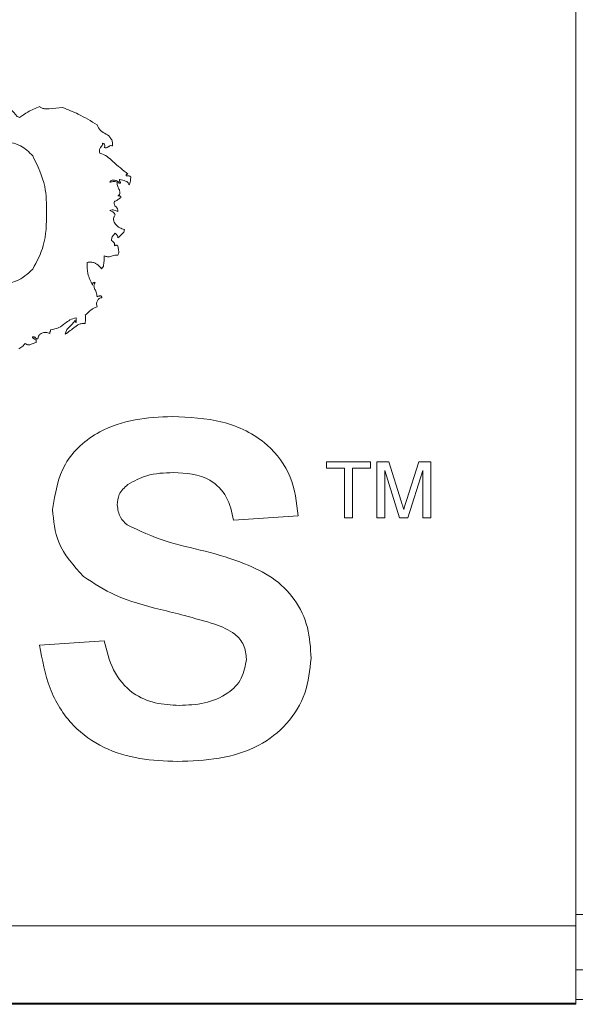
# Paper-space layout 'Sheet1' of a CAD drawing. Header units: millimetres. Extents: x 0 to 4318, y 0 to 2794.
# Tile 67 of 69: x 2631 to 2765, y 2179 to 2416. Entities that reach past the tile are written whole.
import ezdxf

# ---------------------------------------------------------------- set-up
doc = ezdxf.new("R2010")
doc.units = ezdxf.units.MM
doc.header["$LTSCALE"] = 5

psp = doc.layouts.new('Sheet1')

# ---------------------------------------------------------------- linework, layer by layer
at = {"color": 7, "linetype": 'Continuous', "lineweight": 15}
for p, q in [((2764.38, 2198.37), (2764.38, 2437.83)), ((2644.09, 2344.58), (2644.09, 2343.49)), ((2704.39, 2309.96), (2714.93, 2309.96)), ((2704.39, 2308.4), (2704.39, 2309.96)), ((2714.93, 2309.96), (2714.93, 2308.4)), ((2716.49, 2296.48), (2716.49, 2309.96)), ((2716.49, 2309.96), (2719.35, 2309.96)), ((2719.35, 2309.96), (2722.36, 2300.5)), ((2723.63, 2300.66), (2726.62, 2309.96)), ((2726.62, 2309.96), (2729.45, 2309.96)), ((2729.45, 2309.96), (2729.45, 2296.48)), ((2708.71, 2308.4), (2704.39, 2308.4)), ((2708.71, 2296.48), (2708.71, 2308.4)), ((2710.61, 2308.4), (2710.61, 2296.48)), ((2714.93, 2308.4), (2710.61, 2308.4)), ((2721.97, 2296.48), (2718.39, 2307.89)), ((2718.39, 2307.89), (2718.39, 2296.48)), ((2727.55, 2307.89), (2723.95, 2296.48)), ((2727.55, 2296.48), (2727.55, 2307.89)), ((2697.55, 2297), (2681.99, 2295.96)), ((2710.61, 2296.48), (2708.71, 2296.48)), ((2718.39, 2296.48), (2716.49, 2296.48)), ((2723.95, 2296.48), (2721.97, 2296.48)), ((2729.45, 2296.48), (2727.55, 2296.48)), ((2635.32, 2265.88), (2650.88, 2266.92)), ((2764.38, 2201.04), (2766.08, 2201.04)), ((2364.33, 2198.37), (2764.38, 2198.37)), ((2764.38, 2179.7), (2764.38, 2198.37)), ((2766.08, 2187.71), (2764.38, 2187.71)), ((2364.33, 2179.7), (2764.38, 2179.7)), ((2764.38, 2179.48), (2364.33, 2179.48)), ((2640.94, 2179.48), (2640.94, 2179.45)), ((2764.38, 2180.59), (2766.08, 2180.59)), ((2764.38, 2179.48), (2764.38, 2179.7))]:
    psp.add_line(p, q, dxfattribs=at)
for points, knots in [([(2630.51, 2392.77), (2630.25, 2392.89), (2629.72, 2393.13), (2629.19, 2394), (2628.65, 2394.46), (2628.33, 2394.74)], [0, 0, 0, 0, 0.287456, 0.566179, 1, 1, 1, 1]), ([(2635.33, 2395.41), (2634.35, 2395.02), (2632.63, 2394.34), (2631.15, 2393.24), (2630.51, 2392.77)], [0, 0, 0, 0, 0.572068, 1, 1, 1, 1]), ([(2640.82, 2395.19), (2639.74, 2395.08), (2638.37, 2394.94), (2636.74, 2394.88), (2635.93, 2394.97), (2635.53, 2395.27), (2635.33, 2395.41)], [0, 0, 0, 0, 0.579325, 0.735468, 0.874787, 1, 1, 1, 1]), ([(2649.14, 2391.03), (2647.66, 2391.93), (2645, 2393.54), (2642.1, 2394.68), (2640.82, 2395.19)], [0, 0, 0, 0, 0.556843, 1, 1, 1, 1]), ([(2652.86, 2385.98), (2652.87, 2386.33), (2652.88, 2386.96), (2652.4, 2388.04), (2651.32, 2388.85), (2649.85, 2389.55), (2649.38, 2390.53), (2649.14, 2391.03)], [0, 0, 0, 0, 0.157038, 0.283357, 0.519098, 0.758846, 1, 1, 1, 1]), ([(2625.97, 2387.01), (2627.65, 2386.86), (2630.64, 2386.58), (2632.75, 2384.48), (2633.68, 2383.55)], [0, 0, 0, 0, 0.559581, 1, 1, 1, 1]), ([(2649.8, 2384.23), (2649.76, 2384.4), (2649.7, 2384.69), (2649.74, 2385.1), (2649.89, 2385.42), (2650.11, 2385.72), (2650.4, 2386.09), (2650.43, 2386.45), (2650.45, 2386.64)], [0, 0, 0, 0, 0.197666, 0.345698, 0.470972, 0.589942, 0.778043, 1, 1, 1, 1]), ([(2650.45, 2386.64), (2650.54, 2386.6), (2650.71, 2386.51), (2650.91, 2386.36), (2651.01, 2386.18), (2651.02, 2385.99), (2650.98, 2385.78), (2650.92, 2385.63), (2650.89, 2385.55)], [0, 0, 0, 0, 0.2248904, 0.3955731, 0.5378329, 0.6580022, 0.807463, 1, 1, 1, 1]), ([(2650.89, 2385.55), (2651.02, 2385.52), (2651.24, 2385.48), (2651.54, 2385.55), (2651.77, 2385.68), (2651.95, 2385.82), (2652.13, 2385.94), (2652.33, 2386.01), (2652.58, 2386.04), (2652.76, 2386), (2652.86, 2385.98)], [0, 0, 0, 0, 0.180499, 0.315853, 0.43411, 0.549072, 0.64057, 0.738275, 0.852954, 1, 1, 1, 1]), ([(2633.68, 2383.55), (2634.85, 2381.14), (2636.95, 2376.83), (2636.98, 2372.04), (2636.99, 2369.93)], [0, 0, 0, 0, 0.557569, 1, 1, 1, 1]), ([(2656.58, 2379.19), (2655.36, 2380.16), (2653.65, 2381.52), (2651.59, 2383.51), (2650.41, 2383.99), (2649.8, 2384.23)], [0, 0, 0, 0, 0.553476, 0.770714, 1, 1, 1, 1]), ([(2656.15, 2378.75), (2656.15, 2378.8), (2656.13, 2378.87), (2656.14, 2378.97), (2656.18, 2379.05), (2656.26, 2379.13), (2656.4, 2379.18), (2656.52, 2379.19), (2656.58, 2379.19)], [0, 0, 0, 0, 0.170006, 0.30247, 0.41268, 0.51645, 0.741654, 1, 1, 1, 1]), ([(2657.24, 2378.54), (2657.16, 2378.59), (2657.01, 2378.69), (2656.64, 2378.79), (2656.35, 2378.77), (2656.15, 2378.75)], [0, 0, 0, 0, 0.235141, 0.492774, 1, 1, 1, 1]), ([(2656.81, 2376.57), (2656.89, 2376.71), (2657.07, 2377.01), (2657.23, 2377.69), (2657.23, 2378.21), (2657.24, 2378.54)], [0, 0, 0, 0, 0.242243, 0.511632, 1, 1, 1, 1]), ([(2652.2, 2377.23), (2652.24, 2377.32), (2652.34, 2377.51), (2652.65, 2377.66), (2653, 2377.72), (2653.49, 2377.7), (2653.93, 2377.56), (2654.23, 2377.34), (2654.36, 2377.18), (2654.39, 2377.06), (2654.4, 2377.01)], [0, 0, 0, 0, 0.114631, 0.233801, 0.36675, 0.509386, 0.784105, 0.863409, 0.934322, 1, 1, 1, 1]), ([(2653.96, 2377.23), (2653.79, 2377.3), (2653.49, 2377.42), (2652.88, 2377.36), (2652.47, 2377.28), (2652.2, 2377.23)], [0, 0, 0, 0, 0.293939, 0.533129, 1, 1, 1, 1]), ([(2654.18, 2373.94), (2654.26, 2374.01), (2654.43, 2374.15), (2654.59, 2374.4), (2654.68, 2374.68), (2654.65, 2375.01), (2654.45, 2375.52), (2654.05, 2376.21), (2653.99, 2376.87), (2653.96, 2377.23)], [0, 0, 0, 0, 0.098561, 0.177371, 0.245085, 0.343142, 0.451179, 0.70418, 1, 1, 1, 1]), ([(2654.4, 2377.01), (2654.49, 2377), (2654.6, 2376.99), (2654.72, 2377.01), (2654.75, 2377.02), (2654.77, 2377.03), (2654.79, 2377.06), (2654.8, 2377.09), (2654.79, 2377.12), (2654.75, 2377.2), (2654.67, 2377.32), (2654.59, 2377.5), (2654.55, 2377.69), (2654.59, 2377.81), (2654.61, 2377.88)], [0, 0, 0, 0, 0.213314, 0.246887, 0.273174, 0.293702, 0.314989, 0.33604, 0.360962, 0.391196, 0.55818, 0.693318, 0.837257, 1, 1, 1, 1]), ([(2654.61, 2377.88), (2655.08, 2377.78), (2655.75, 2377.64), (2656.5, 2377.3), (2656.76, 2376.92), (2656.79, 2376.69), (2656.81, 2376.57)], [0, 0, 0, 0, 0.519224, 0.752382, 0.867143, 1, 1, 1, 1]), ([(2653.3, 2372.62), (2653.37, 2372.63), (2653.51, 2372.63), (2653.78, 2372.77), (2654.2, 2373.08), (2654.58, 2373.33), (2654.83, 2373.5)], [0, 0, 0, 0, 0.110624, 0.241477, 0.489702, 1, 1, 1, 1]), ([(2654.83, 2373.5), (2654.84, 2373.54), (2654.85, 2373.6), (2654.84, 2373.69), (2654.82, 2373.77), (2654.76, 2373.85), (2654.66, 2373.89), (2654.47, 2373.93), (2654.3, 2373.93), (2654.18, 2373.94)], [0, 0, 0, 0, 0.1119735, 0.202586, 0.2783828, 0.3797898, 0.4848648, 0.6021737, 1, 1, 1, 1]), ([(2654.18, 2370.21), (2654.15, 2370.43), (2654.11, 2370.8), (2653.82, 2371.21), (2653.56, 2371.43), (2653.38, 2371.65), (2653.28, 2371.89), (2653.25, 2372.23), (2653.28, 2372.48), (2653.3, 2372.62)], [0, 0, 0, 0, 0.242091, 0.406036, 0.54527, 0.626374, 0.717907, 0.836293, 1, 1, 1, 1]), ([(2636.99, 2369.93), (2636.96, 2367.22), (2636.9, 2362.39), (2634.65, 2358.15), (2633.66, 2356.3)], [0, 0, 0, 0, 0.561506, 1, 1, 1, 1]), ([(2652.2, 2370.44), (2652.38, 2370.5), (2652.73, 2370.62), (2653.4, 2370.44), (2653.87, 2370.3), (2654.18, 2370.21)], [0, 0, 0, 0, 0.2769, 0.529924, 1, 1, 1, 1]), ([(2653.52, 2369.34), (2653.45, 2369.49), (2653.32, 2369.79), (2652.86, 2370.2), (2652.45, 2370.35), (2652.2, 2370.44)], [0, 0, 0, 0, 0.2792183, 0.5465993, 1, 1, 1, 1]), ([(2655.71, 2365.83), (2655.32, 2365.95), (2654.52, 2366.2), (2653.71, 2366.92), (2653.26, 2367.62), (2653.09, 2368.2), (2653.15, 2368.82), (2653.39, 2369.16), (2653.52, 2369.34)], [0, 0, 0, 0, 0.243603, 0.507673, 0.633081, 0.751, 0.867926, 1, 1, 1, 1]), ([(2652.64, 2363.21), (2652.64, 2363.37), (2652.63, 2363.66), (2652.76, 2364.05), (2653.06, 2364.48), (2653.33, 2364.76), (2653.52, 2364.95)], [0, 0, 0, 0, 0.233713, 0.424964, 0.599453, 1, 1, 1, 1]), ([(2653.52, 2364.95), (2653.68, 2364.79), (2653.92, 2364.56), (2654.14, 2364.17), (2654.16, 2363.97), (2654.18, 2363.86)], [0, 0, 0, 0, 0.531534, 0.748933, 1, 1, 1, 1]), ([(2654.18, 2363.86), (2654.51, 2364.18), (2654.93, 2364.59), (2655.46, 2365.06), (2655.66, 2365.41), (2655.69, 2365.69), (2655.71, 2365.83)], [0, 0, 0, 0, 0.540936, 0.68222, 0.828671, 1, 1, 1, 1]), ([(2653.3, 2361.89), (2653.32, 2362), (2653.36, 2362.19), (2653.34, 2362.46), (2653.26, 2362.66), (2653.03, 2362.92), (2652.81, 2363.08), (2652.64, 2363.21)], [0, 0, 0, 0, 0.205635, 0.362514, 0.492834, 0.614577, 1, 1, 1, 1]), ([(2654.18, 2361.89), (2654.12, 2361.93), (2654.02, 2362.01), (2653.85, 2362.08), (2653.67, 2362.09), (2653.48, 2362.02), (2653.36, 2361.94), (2653.3, 2361.89)], [0, 0, 0, 0, 0.2146962, 0.3916403, 0.5511117, 0.7515375, 1, 1, 1, 1]), ([(2654.18, 2359.7), (2654.26, 2359.9), (2654.42, 2360.27), (2654.28, 2361.02), (2654.22, 2361.55), (2654.18, 2361.89)], [0, 0, 0, 0, 0.281255, 0.533479, 1, 1, 1, 1]), ([(2650.24, 2356.41), (2650.35, 2356.54), (2650.6, 2356.79), (2650.73, 2357.35), (2650.82, 2358.24), (2650.86, 2358.96), (2650.89, 2359.48)], [0, 0, 0, 0, 0.153545, 0.3259, 0.520533, 1, 1, 1, 1]), ([(2650.89, 2359.48), (2651.14, 2359.4), (2651.55, 2359.26), (2652.14, 2359.26), (2652.65, 2359.43), (2653.3, 2359.66), (2653.85, 2359.69), (2654.18, 2359.7)], [0, 0, 0, 0, 0.2327098, 0.3848958, 0.5170051, 0.7072232, 1, 1, 1, 1]), ([(2646.73, 2357.95), (2647.06, 2357.98), (2647.65, 2358.04), (2648.47, 2357.87), (2649.37, 2357.36), (2649.88, 2356.8), (2650.24, 2356.41)], [0, 0, 0, 0, 0.244716, 0.439814, 0.611567, 1, 1, 1, 1]), ([(2648.04, 2352.47), (2647.6, 2353.38), (2646.75, 2355.11), (2646.74, 2357.03), (2646.73, 2357.95)], [0, 0, 0, 0, 0.526004, 1, 1, 1, 1]), ([(2633.66, 2356.3), (2632.43, 2355.17), (2630.23, 2353.14), (2627.28, 2352.96), (2625.97, 2352.87)], [0, 0, 0, 0, 0.558083, 1, 1, 1, 1]), ([(2648.69, 2353.13), (2648.61, 2353.13), (2648.47, 2353.13), (2648.27, 2353.07), (2648.14, 2352.96), (2648.07, 2352.82), (2648.04, 2352.65), (2648.04, 2352.53), (2648.04, 2352.47)], [0, 0, 0, 0, 0.217882, 0.393826, 0.549822, 0.67814, 0.825335, 1, 1, 1, 1]), ([(2649.14, 2349.62), (2649.11, 2350.03), (2649.04, 2350.76), (2648.57, 2351.5), (2648.38, 2352.09), (2648.41, 2352.62), (2648.59, 2352.94), (2648.69, 2353.13)], [0, 0, 0, 0, 0.3264722, 0.5828494, 0.7031214, 0.8315466, 1, 1, 1, 1]), ([(2650.24, 2349.4), (2650.25, 2349.44), (2650.26, 2349.52), (2650.26, 2349.64), (2650.23, 2349.73), (2650.16, 2349.81), (2650.04, 2349.87), (2649.85, 2349.88), (2649.59, 2349.84), (2649.36, 2349.76), (2649.2, 2349.68), (2649.16, 2349.64), (2649.14, 2349.62)], [0, 0, 0, 0, 0.0901926, 0.1620754, 0.2215868, 0.2754601, 0.3680909, 0.4740651, 0.6610502, 0.8858981, 0.9529337, 1, 1, 1, 1]), ([(2649.14, 2347.21), (2649.08, 2347.46), (2648.94, 2347.97), (2649.15, 2348.61), (2649.42, 2349.04), (2649.65, 2349.28), (2649.94, 2349.44), (2650.14, 2349.41), (2650.24, 2349.4)], [0, 0, 0, 0, 0.263988, 0.54225, 0.674032, 0.793264, 0.898941, 1, 1, 1, 1]), ([(2646.29, 2345.24), (2646.76, 2345.67), (2647.41, 2346.28), (2648.36, 2346.98), (2648.87, 2347.13), (2649.14, 2347.21)], [0, 0, 0, 0, 0.545642, 0.763896, 1, 1, 1, 1]), ([(2646.29, 2343.27), (2646.31, 2343.67), (2646.33, 2344.2), (2646.42, 2344.87), (2646.34, 2345.11), (2646.29, 2345.24)], [0, 0, 0, 0, 0.61958, 0.79921, 1, 1, 1, 1]), ([(2637.96, 2341.74), (2638.66, 2341.85), (2639.96, 2342.06), (2641.34, 2343.21), (2642.61, 2344.2), (2643.58, 2344.45), (2644.09, 2344.58)], [0, 0, 0, 0, 0.3011923, 0.5650823, 0.7725586, 1, 1, 1, 1]), ([(2643.88, 2343.92), (2643.38, 2343.37), (2642.69, 2342.6), (2641.68, 2341.6), (2641.54, 2340.97), (2641.47, 2340.63)], [0, 0, 0, 0, 0.5443029, 0.7591734, 1, 1, 1, 1]), ([(2641.47, 2340.63), (2642.27, 2341.22), (2643.28, 2341.97), (2644.49, 2342.92), (2645.33, 2343.25), (2645.95, 2343.26), (2646.29, 2343.27)], [0, 0, 0, 0, 0.531025, 0.670451, 0.820473, 1, 1, 1, 1]), ([(2644.09, 2343.49), (2644.08, 2343.49), (2644.05, 2343.49), (2644.01, 2343.51), (2643.97, 2343.54), (2643.95, 2343.58), (2643.91, 2343.71), (2643.9, 2343.83), (2643.88, 2343.92)], [0, 0, 0, 0, 0.088801, 0.164661, 0.235163, 0.3435, 0.463438, 1, 1, 1, 1]), ([(2634.91, 2339.54), (2634.92, 2339.7), (2634.95, 2340.01), (2635.16, 2340.41), (2635.47, 2340.73), (2635.99, 2341.02), (2636.81, 2341.16), (2637.43, 2340.96), (2637.75, 2340.86)], [0, 0, 0, 0, 0.128755, 0.246435, 0.361494, 0.479335, 0.729586, 1, 1, 1, 1]), ([(2637.75, 2340.86), (2637.75, 2340.95), (2637.76, 2341.12), (2637.89, 2341.32), (2637.98, 2341.52), (2637.97, 2341.66), (2637.96, 2341.74)], [0, 0, 0, 0, 0.298888, 0.549687, 0.751164, 1, 1, 1, 1]), ([(2630.3, 2337.13), (2630.63, 2337.33), (2631.22, 2337.68), (2631.65, 2338.22), (2631.84, 2338.45)], [0, 0, 0, 0, 0.560147, 1, 1, 1, 1]), ([(2631.84, 2338.45), (2631.96, 2338.36), (2632.19, 2338.19), (2632.58, 2338.08), (2632.94, 2338.11), (2633.55, 2338.33), (2634.06, 2338.52), (2634.46, 2338.66)], [0, 0, 0, 0, 0.169232, 0.301289, 0.420434, 0.543232, 1, 1, 1, 1]), ([(2633.59, 2339.99), (2633.65, 2340), (2633.76, 2340.03), (2633.91, 2340.03), (2634.05, 2340), (2634.18, 2339.92), (2634.33, 2339.77), (2634.45, 2339.62), (2634.63, 2339.55), (2634.76, 2339.53), (2634.85, 2339.54), (2634.91, 2339.54)], [0, 0, 0, 0, 0.1263619, 0.2262655, 0.308757, 0.4172534, 0.5221807, 0.7323678, 0.807626, 0.8939389, 1, 1, 1, 1]), ([(2634.46, 2338.66), (2634.48, 2338.74), (2634.51, 2338.87), (2634.51, 2339.06), (2634.45, 2339.26), (2634.26, 2339.43), (2634.01, 2339.54), (2633.81, 2339.65), (2633.65, 2339.78), (2633.61, 2339.92), (2633.59, 2339.99)], [0, 0, 0, 0, 0.130193, 0.231527, 0.31447, 0.480254, 0.654094, 0.768757, 0.879414, 1, 1, 1, 1]), ([(2638.43, 2298.5), (2639.05, 2302.33), (2640.3, 2309.99), (2648.84, 2317.43), (2658.24, 2320.46), (2664.25, 2320.72), (2667.26, 2320.85)], [0, 0, 0, 0, 0.278833, 0.557574, 0.778568, 1, 1, 1, 1]), ([(2667.26, 2320.85), (2671.33, 2320.68), (2679.43, 2320.33), (2689.97, 2315.27), (2696.4, 2306.56), (2697.17, 2300.19), (2697.55, 2297)], [0, 0, 0, 0, 0.281009, 0.560099, 0.77982, 1, 1, 1, 1]), ([(2667.46, 2307.37), (2665.28, 2307.3), (2661.41, 2307.18), (2658.02, 2305.32), (2656.53, 2304.5)], [0, 0, 0, 0, 0.560544, 1, 1, 1, 1]), ([(2681.99, 2295.96), (2681.58, 2297.86), (2680.76, 2301.64), (2675.68, 2306.95), (2670.58, 2307.21), (2667.46, 2307.37)], [0, 0, 0, 0, 0.281613, 0.560236, 1, 1, 1, 1]), ([(2656.53, 2304.5), (2655.72, 2303.75), (2654.25, 2302.41), (2654.07, 2300.45), (2653.99, 2299.59)], [0, 0, 0, 0, 0.5587579, 1, 1, 1, 1]), ([(2722.36, 2300.5), (2722.48, 2300.13), (2722.69, 2299.47), (2722.88, 2298.81), (2722.97, 2298.52)], [0, 0, 0, 0, 0.560002, 1, 1, 1, 1]), ([(2722.97, 2298.52), (2723.09, 2298.92), (2723.31, 2299.63), (2723.53, 2300.35), (2723.63, 2300.66)], [0, 0, 0, 0, 0.559997, 1, 1, 1, 1]), ([(2645.9, 2282.38), (2643.52, 2284.96), (2639.26, 2289.57), (2638.69, 2295.77), (2638.43, 2298.5)], [0, 0, 0, 0, 0.559266, 1, 1, 1, 1]), ([(2653.99, 2299.59), (2654.14, 2298.54), (2654.41, 2296.65), (2655.78, 2295.35), (2656.39, 2294.78)], [0, 0, 0, 0, 0.55848, 1, 1, 1, 1]), ([(2656.39, 2294.78), (2659.39, 2293.36), (2665.41, 2290.53), (2675.22, 2288.62), (2683.93, 2285.92), (2691.53, 2282.4), (2696.94, 2277.07), (2700.26, 2270.18), (2700.53, 2265.19), (2700.66, 2262.69)], [0, 0, 0, 0, 0.166249, 0.333347, 0.500378, 0.625447, 0.750305, 0.875, 1, 1, 1, 1]), ([(2664.39, 2274.44), (2660.69, 2275.37), (2654.09, 2277.04), (2648.4, 2280.75), (2645.9, 2282.38)], [0, 0, 0, 0, 0.560768, 1, 1, 1, 1]), ([(2677.52, 2270.92), (2675.08, 2271.62), (2670.73, 2272.88), (2666.33, 2273.96), (2664.39, 2274.44)], [0, 0, 0, 0, 0.559958, 1, 1, 1, 1]), ([(2685.11, 2262.52), (2684.99, 2263.67), (2684.75, 2265.97), (2681.94, 2269.19), (2679.2, 2270.26), (2677.52, 2270.92)], [0, 0, 0, 0, 0.279773, 0.559151, 1, 1, 1, 1]), ([(2650.88, 2266.92), (2651.45, 2264.51), (2652.59, 2259.71), (2657.14, 2254.19), (2663.1, 2251.67), (2666.96, 2251.46), (2668.9, 2251.36)], [0, 0, 0, 0, 0.280576, 0.559199, 0.779251, 1, 1, 1, 1]), ([(2668.48, 2237.87), (2665.46, 2238), (2659.42, 2238.24), (2650.61, 2240.81), (2642.64, 2246.45), (2637.16, 2255.33), (2635.94, 2262.36), (2635.32, 2265.88)], [0, 0, 0, 0, 0.187137, 0.373949, 0.560348, 0.779799, 1, 1, 1, 1]), ([(2700.66, 2262.69), (2700.35, 2259.84), (2699.73, 2254.15), (2695.15, 2246.65), (2687.87, 2241.03), (2678.54, 2238.25), (2671.84, 2238), (2668.48, 2237.87)], [0, 0, 0, 0, 0.186398, 0.372869, 0.559258, 0.779368, 1, 1, 1, 1]), ([(2668.9, 2251.36), (2670.96, 2251.44), (2675.06, 2251.61), (2680.43, 2253.8), (2684.32, 2257.7), (2684.84, 2260.92), (2685.11, 2262.52)], [0, 0, 0, 0, 0.2812281, 0.5610076, 0.7810985, 1, 1, 1, 1])]:
    psp.add_open_spline(points, degree=3, knots=knots, dxfattribs=at)

doc.saveas('drawing.dxf')
